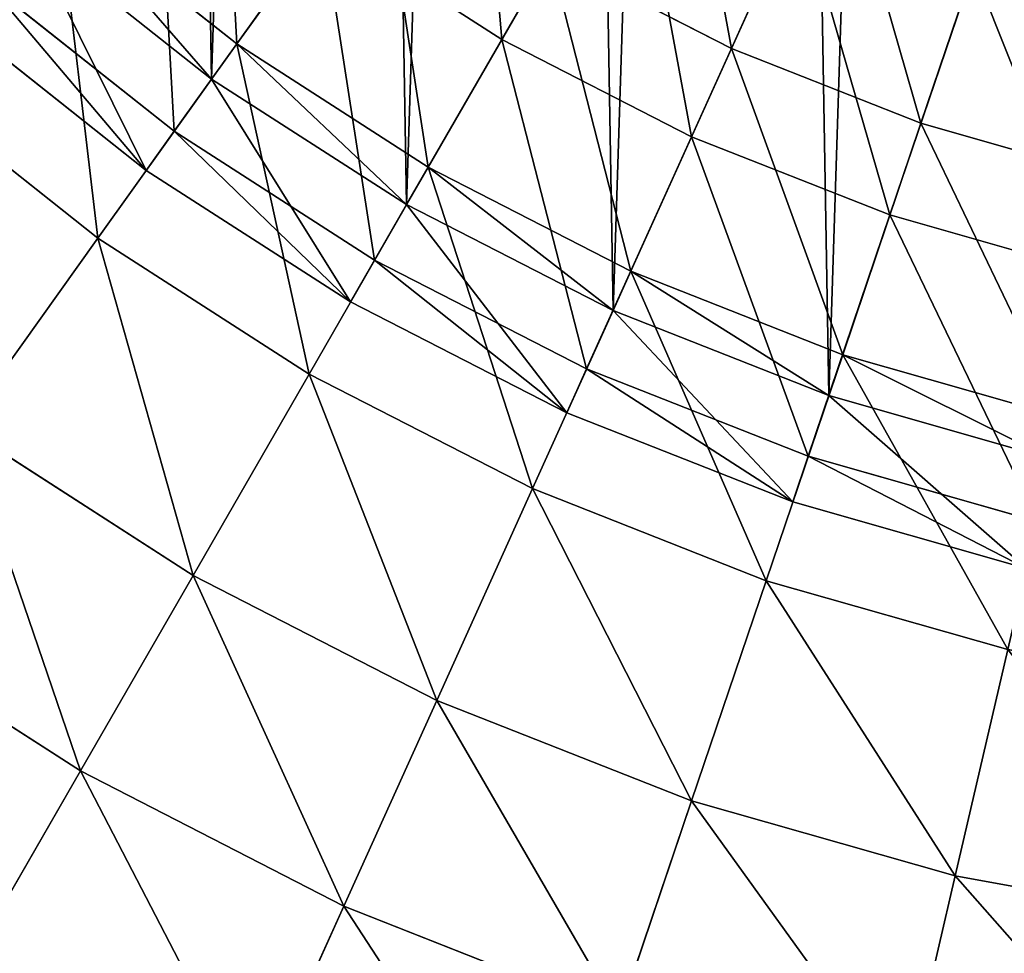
# Model space of a CAD drawing. Extents: x 5 to 965, y 4 to 104.
# Tile 17 of 256: x 41 to 50, y 28 to 36. Entities that reach past the tile are written whole.
import ezdxf

# ---------------------------------------------------------------- set-up
doc = ezdxf.new("R2010")
doc.units = 0
doc.layers.get('0').update_dxf_attribs({"color": 13, "linetype": 'CONTINUOUS'})

# ---------------------------------------------------------------- blocks, each defined once
blk = doc.blocks.new('COMPONENT_4')
for p, q in [((43.0517, 34.6623, 2.8626), (42.1073, 32.5734, 3.7458)), ((43.0517, 34.6623, 97.017), (42.1073, 32.5734, 96.1337)), ((38.8637, 34.4426, 3.7458), (37.5567, 32.6156, 4.7403)), ((38.8637, 34.4426, 96.1337), (37.5567, 32.6156, 95.1392)), ((44.5859, 34.0575, 2.8626), (43.8508, 31.8861, 3.7458)), ((43.8508, 31.8861, 96.1337), (44.5859, 34.0575, 97.017)), ((35.9151, 33.9164, 4.7403), (37.5567, 32.6156, 4.7403)), ((35.9151, 33.9164, 95.1392), (37.5567, 32.6156, 95.1392)), ((40.4396, 33.4283, 3.7458), (39.318, 31.4821, 4.7403)), ((39.318, 31.4821, 95.1392), (40.4396, 33.4283, 96.1337)), ((40.4396, 33.4283, 3.7458), (42.1073, 32.5734, 3.7458)), ((40.4396, 33.4283, 96.1337), (42.1073, 32.5734, 96.1337)), ((37.5567, 32.6156, 4.7403), (36.2798, 30.8306, 5.8437)), ((37.5567, 32.6156, 95.1392), (36.2798, 30.8306, 94.0358)), ((37.5567, 32.6156, 4.7403), (39.318, 31.4821, 4.7403)), ((37.5567, 32.6156, 95.1392), (39.318, 31.4821, 95.1392)), ((42.1073, 32.5734, 3.7458), (41.1819, 30.5266, 4.7403)), ((42.1073, 32.5734, 96.1337), (41.1819, 30.5266, 95.1392)), ((42.1073, 32.5734, 3.7458), (43.8508, 31.8861, 3.7458)), ((42.1073, 32.5734, 96.1337), (43.8508, 31.8861, 96.1337)), ((34.4693, 32.2651, 5.8437), (36.2798, 30.8306, 5.8437)), ((34.4693, 32.2651, 94.0358), (36.2798, 30.8306, 94.0358)), ((43.8508, 31.8861, 3.7458), (43.1305, 29.7584, 4.7403)), ((43.1305, 29.7584, 95.1392), (43.8508, 31.8861, 96.1337)), ((43.8508, 31.8861, 3.7458), (45.6532, 31.3729, 3.7458)), ((43.8508, 31.8861, 96.1337), (45.6532, 31.3729, 96.1337)), ((39.318, 31.4821, 4.7403), (38.2222, 29.5805, 5.8437)), ((38.2222, 29.5805, 94.0358), (39.318, 31.4821, 95.1392)), ((39.318, 31.4821, 4.7403), (41.1819, 30.5266, 4.7403)), ((39.318, 31.4821, 95.1392), (41.1819, 30.5266, 95.1392)), ((36.2798, 30.8306, 5.8437), (35.036, 29.0918, 7.0533)), ((36.2798, 30.8306, 94.0358), (35.036, 29.0918, 92.8262)), ((36.2798, 30.8306, 5.8437), (38.2222, 29.5805, 5.8437)), ((36.2798, 30.8306, 94.0358), (38.2222, 29.5805, 94.0358)), ((41.1819, 30.5266, 4.7403), (40.2777, 28.5268, 5.8437)), ((41.1819, 30.5266, 95.1392), (40.2777, 28.5268, 94.0358)), ((41.1819, 30.5266, 4.7403), (43.1305, 29.7584, 4.7403)), ((41.1819, 30.5266, 95.1392), (43.1305, 29.7584, 95.1392)), ((43.1305, 29.7584, 4.7403), (42.4267, 27.6796, 5.8437)), ((42.4267, 27.6796, 94.0358), (43.1305, 29.7584, 95.1392)), ((43.1305, 29.7584, 4.7403), (45.1449, 29.1849, 4.7403)), ((43.1305, 29.7584, 95.1392), (45.1449, 29.1849, 95.1392)), ((38.2222, 29.5805, 5.8437), (37.1547, 27.7282, 7.0533)), ((37.1547, 27.7282, 92.8262), (38.2222, 29.5805, 94.0358)), ((38.2222, 29.5805, 5.8437), (40.2777, 28.5268, 5.8437)), ((38.2222, 29.5805, 94.0358), (40.2777, 28.5268, 94.0358)), ((35.036, 29.0918, 7.0533), (37.1547, 27.7282, 7.0533)), ((35.036, 29.0918, 92.8262), (37.1547, 27.7282, 92.8262)), ((40.2777, 28.5268, 5.8437), (39.397, 26.5787, 7.0533)), ((40.2777, 28.5268, 94.0358), (39.397, 26.5787, 92.8262)), ((40.2777, 28.5268, 5.8437), (42.4267, 27.6796, 5.8437)), ((40.2777, 28.5268, 94.0358), (42.4267, 27.6796, 94.0358)), ((37.1547, 27.7282, 7.0533), (36.1183, 25.9296, 8.3663)), ((36.1183, 25.9296, 91.5133), (37.1547, 27.7282, 92.8262)), ((37.1547, 27.7282, 7.0533), (39.397, 26.5787, 7.0533)), ((37.1547, 27.7282, 92.8262), (39.397, 26.5787, 92.8262)), ((42.4267, 27.6796, 5.8437), (41.7411, 25.6546, 7.0533)), ((41.7411, 25.6546, 92.8262), (42.4267, 27.6796, 94.0358)), ((42.4267, 27.6796, 5.8437), (44.6483, 27.0471, 5.8437)), ((42.4267, 27.6796, 94.0358), (44.6483, 27.0471, 94.0358)), ((33.8282, 27.4035, 8.3663), (36.1183, 25.9296, 8.3663)), ((33.8282, 27.4035, 91.5133), (36.1183, 25.9296, 91.5133)), ((44.6483, 27.0471, 5.8437), (44.1645, 24.9647, 7.0533)), ((44.6483, 27.0471, 94.0358), (44.1645, 24.9647, 92.8262)), ((39.397, 26.5787, 7.0533), (38.5418, 24.6872, 8.3663)), ((39.397, 26.5787, 92.8262), (38.5418, 24.6872, 91.5133)), ((39.397, 26.5787, 7.0533), (41.7411, 25.6546, 7.0533)), ((39.397, 26.5787, 92.8262), (41.7411, 25.6546, 92.8262)), ((36.1183, 25.9296, 8.3663), (35.1153, 24.189, 9.7794)), ((35.1153, 24.189, 90.1001), (36.1183, 25.9296, 91.5133)), ((36.1183, 25.9296, 8.3663), (38.5418, 24.6872, 8.3663)), ((36.1183, 25.9296, 91.5133), (38.5418, 24.6872, 91.5133)), ((41.7411, 25.6546, 7.0533), (41.0755, 23.6884, 8.3663)), ((41.0755, 23.6884, 91.5133), (41.7411, 25.6546, 92.8262)), ((41.7411, 25.6546, 7.0533), (44.1645, 24.9647, 7.0533)), ((41.7411, 25.6546, 92.8262), (44.1645, 24.9647, 92.8262)), ((44.1645, 24.9647, 7.0533), (43.6948, 22.9427, 8.3663)), ((44.1645, 24.9647, 92.8262), (43.6948, 22.9427, 91.5133)), ((44.1645, 24.9647, 7.0533), (46.6439, 24.5156, 7.0533)), ((44.1645, 24.9647, 92.8262), (46.6439, 24.5156, 92.8262)), ((38.5418, 24.6872, 8.3663), (37.7142, 22.8567, 9.7794)), ((38.5418, 24.6872, 91.5133), (37.7142, 22.8567, 90.1001)), ((38.5418, 24.6872, 8.3663), (41.0755, 23.6884, 8.3663)), ((38.5418, 24.6872, 91.5133), (41.0755, 23.6884, 91.5133))]:
    blk.add_line(p, q)
mesh = blk.add_polyface()
corners = [(37.3948, 35.6064, 3.7458), (37.5567, 32.6156, 4.7403), (35.9151, 33.9164, 4.7403), (38.8637, 34.4426, 3.7458)]
mesh.append_faces([[corners[k] for k in face] for face in [(0, 1, 2), (1, 0, 3)]], dxfattribs={"vtx0": -1})
mesh = blk.add_polyface()
corners = [(37.5567, 32.6156, 95.1392), (37.3948, 35.6064, 96.1337), (35.9151, 33.9164, 95.1392), (38.8637, 34.4426, 96.1337)]
mesh.append_faces([[corners[k] for k in face] for face in [(0, 1, 2), (1, 0, 3)]], dxfattribs={"vtx0": -1})
mesh = blk.add_polyface()
corners = [(41.5842, 35.4146, 2.8626), (42.1073, 32.5734, 3.7458), (40.4396, 33.4283, 3.7458), (43.0517, 34.6623, 2.8626)]
mesh.append_faces([[corners[k] for k in face] for face in [(0, 1, 2), (1, 0, 3)]], dxfattribs={"vtx0": -1})
mesh = blk.add_polyface()
corners = [(42.1073, 32.5734, 96.1337), (41.5842, 35.4146, 97.017), (40.4396, 33.4283, 96.1337), (43.0517, 34.6623, 97.017)]
mesh.append_faces([[corners[k] for k in face] for face in [(0, 1, 2), (1, 0, 3)]], dxfattribs={"vtx0": -1})
mesh = blk.add_polyface()
corners = [(34.4088, 35.3718, 4.7403), (34.4693, 32.2651, 5.8437), (32.8081, 33.8702, 5.8437), (35.9151, 33.9164, 4.7403)]
mesh.append_faces([[corners[k] for k in face] for face in [(0, 1, 2), (1, 0, 3)]], dxfattribs={"vtx0": -1})
mesh = blk.add_polyface()
corners = [(34.4693, 32.2651, 94.0358), (34.4088, 35.3718, 95.1392), (32.8081, 33.8702, 94.0358), (35.9151, 33.9164, 95.1392)]
mesh.append_faces([[corners[k] for k in face] for face in [(0, 1, 2), (1, 0, 3)]], dxfattribs={"vtx0": -1})
mesh = blk.add_polyface()
corners = [(43.0517, 34.6623, 2.8626), (43.8508, 31.8861, 3.7458), (42.1073, 32.5734, 3.7458), (44.5859, 34.0575, 2.8626)]
mesh.append_faces([[corners[k] for k in face] for face in [(0, 1, 2), (1, 0, 3)]], dxfattribs={"vtx0": -1})
mesh = blk.add_polyface()
corners = [(43.8508, 31.8861, 96.1337), (43.0517, 34.6623, 97.017), (42.1073, 32.5734, 96.1337), (44.5859, 34.0575, 97.017)]
mesh.append_faces([[corners[k] for k in face] for face in [(0, 1, 2), (1, 0, 3)]], dxfattribs={"vtx0": -1})
mesh = blk.add_polyface()
corners = [(38.8637, 34.4426, 3.7458), (39.318, 31.4821, 4.7403), (37.5567, 32.6156, 4.7403), (40.4396, 33.4283, 3.7458)]
mesh.append_faces([[corners[k] for k in face] for face in [(0, 1, 2), (1, 0, 3)]], dxfattribs={"vtx0": -1})
mesh = blk.add_polyface()
corners = [(39.318, 31.4821, 95.1392), (38.8637, 34.4426, 96.1337), (37.5567, 32.6156, 95.1392), (40.4396, 33.4283, 96.1337)]
mesh.append_faces([[corners[k] for k in face] for face in [(0, 1, 2), (1, 0, 3)]], dxfattribs={"vtx0": -1})
mesh = blk.add_polyface()
corners = [(44.5859, 34.0575, 2.8626), (45.6532, 31.3729, 3.7458), (43.8508, 31.8861, 3.7458), (46.172, 33.6059, 2.8626)]
mesh.append_faces([[corners[k] for k in face] for face in [(0, 1, 2), (1, 0, 3)]], dxfattribs={"vtx0": -1})
mesh = blk.add_polyface()
corners = [(45.6532, 31.3729, 96.1337), (44.5859, 34.0575, 97.017), (43.8508, 31.8861, 96.1337), (46.172, 33.6059, 97.017)]
mesh.append_faces([[corners[k] for k in face] for face in [(0, 1, 2), (1, 0, 3)]], dxfattribs={"vtx0": -1})
mesh = blk.add_polyface()
corners = [(35.9151, 33.9164, 4.7403), (36.2798, 30.8306, 5.8437), (34.4693, 32.2651, 5.8437), (37.5567, 32.6156, 4.7403)]
mesh.append_faces([[corners[k] for k in face] for face in [(0, 1, 2), (1, 0, 3)]], dxfattribs={"vtx0": -1})
mesh = blk.add_polyface()
corners = [(36.2798, 30.8306, 94.0358), (35.9151, 33.9164, 95.1392), (34.4693, 32.2651, 94.0358), (37.5567, 32.6156, 95.1392)]
mesh.append_faces([[corners[k] for k in face] for face in [(0, 1, 2), (1, 0, 3)]], dxfattribs={"vtx0": -1})
mesh = blk.add_polyface()
corners = [(40.4396, 33.4283, 3.7458), (41.1819, 30.5266, 4.7403), (39.318, 31.4821, 4.7403), (42.1073, 32.5734, 3.7458)]
mesh.append_faces([[corners[k] for k in face] for face in [(0, 1, 2), (1, 0, 3)]], dxfattribs={"vtx0": -1})
mesh = blk.add_polyface()
corners = [(41.1819, 30.5266, 95.1392), (40.4396, 33.4283, 96.1337), (39.318, 31.4821, 95.1392), (42.1073, 32.5734, 96.1337)]
mesh.append_faces([[corners[k] for k in face] for face in [(0, 1, 2), (1, 0, 3)]], dxfattribs={"vtx0": -1})
mesh = blk.add_polyface()
corners = [(37.5567, 32.6156, 4.7403), (38.2222, 29.5805, 5.8437), (36.2798, 30.8306, 5.8437), (39.318, 31.4821, 4.7403)]
mesh.append_faces([[corners[k] for k in face] for face in [(0, 1, 2), (1, 0, 3)]], dxfattribs={"vtx0": -1})
mesh = blk.add_polyface()
corners = [(38.2222, 29.5805, 94.0358), (37.5567, 32.6156, 95.1392), (36.2798, 30.8306, 94.0358), (39.318, 31.4821, 95.1392)]
mesh.append_faces([[corners[k] for k in face] for face in [(0, 1, 2), (1, 0, 3)]], dxfattribs={"vtx0": -1})
mesh = blk.add_polyface()
corners = [(42.1073, 32.5734, 3.7458), (43.1305, 29.7584, 4.7403), (41.1819, 30.5266, 4.7403), (43.8508, 31.8861, 3.7458)]
mesh.append_faces([[corners[k] for k in face] for face in [(0, 1, 2), (1, 0, 3)]], dxfattribs={"vtx0": -1})
mesh = blk.add_polyface()
corners = [(43.1305, 29.7584, 95.1392), (42.1073, 32.5734, 96.1337), (41.1819, 30.5266, 95.1392), (43.8508, 31.8861, 96.1337)]
mesh.append_faces([[corners[k] for k in face] for face in [(0, 1, 2), (1, 0, 3)]], dxfattribs={"vtx0": -1})
mesh = blk.add_polyface()
corners = [(34.4693, 32.2651, 5.8437), (35.036, 29.0918, 7.0533), (33.061, 30.6566, 7.0533), (36.2798, 30.8306, 5.8437)]
mesh.append_faces([[corners[k] for k in face] for face in [(0, 1, 2), (1, 0, 3)]], dxfattribs={"vtx0": -1})
mesh = blk.add_polyface()
corners = [(35.036, 29.0918, 92.8262), (34.4693, 32.2651, 94.0358), (33.061, 30.6566, 92.8262), (36.2798, 30.8306, 94.0358)]
mesh.append_faces([[corners[k] for k in face] for face in [(0, 1, 2), (1, 0, 3)]], dxfattribs={"vtx0": -1})
mesh = blk.add_polyface()
corners = [(43.8508, 31.8861, 3.7458), (45.1449, 29.1849, 4.7403), (43.1305, 29.7584, 4.7403), (45.6532, 31.3729, 3.7458)]
mesh.append_faces([[corners[k] for k in face] for face in [(0, 1, 2), (1, 0, 3)]], dxfattribs={"vtx0": -1})
mesh = blk.add_polyface()
corners = [(45.1449, 29.1849, 95.1392), (43.8508, 31.8861, 96.1337), (43.1305, 29.7584, 95.1392), (45.6532, 31.3729, 96.1337)]
mesh.append_faces([[corners[k] for k in face] for face in [(0, 1, 2), (1, 0, 3)]], dxfattribs={"vtx0": -1})
mesh = blk.add_polyface()
corners = [(39.318, 31.4821, 4.7403), (40.2777, 28.5268, 5.8437), (38.2222, 29.5805, 5.8437), (41.1819, 30.5266, 4.7403)]
mesh.append_faces([[corners[k] for k in face] for face in [(0, 1, 2), (1, 0, 3)]], dxfattribs={"vtx0": -1})
mesh = blk.add_polyface()
corners = [(40.2777, 28.5268, 94.0358), (39.318, 31.4821, 95.1392), (38.2222, 29.5805, 94.0358), (41.1819, 30.5266, 95.1392)]
mesh.append_faces([[corners[k] for k in face] for face in [(0, 1, 2), (1, 0, 3)]], dxfattribs={"vtx0": -1})
mesh = blk.add_polyface()
corners = [(36.2798, 30.8306, 5.8437), (37.1547, 27.7282, 7.0533), (35.036, 29.0918, 7.0533), (38.2222, 29.5805, 5.8437)]
mesh.append_faces([[corners[k] for k in face] for face in [(0, 1, 2), (1, 0, 3)]], dxfattribs={"vtx0": -1})
mesh = blk.add_polyface()
corners = [(37.1547, 27.7282, 92.8262), (36.2798, 30.8306, 94.0358), (35.036, 29.0918, 92.8262), (38.2222, 29.5805, 94.0358)]
mesh.append_faces([[corners[k] for k in face] for face in [(0, 1, 2), (1, 0, 3)]], dxfattribs={"vtx0": -1})
mesh = blk.add_polyface()
corners = [(41.1819, 30.5266, 4.7403), (42.4267, 27.6796, 5.8437), (40.2777, 28.5268, 5.8437), (43.1305, 29.7584, 4.7403)]
mesh.append_faces([[corners[k] for k in face] for face in [(0, 1, 2), (1, 0, 3)]], dxfattribs={"vtx0": -1})
mesh = blk.add_polyface()
corners = [(42.4267, 27.6796, 94.0358), (41.1819, 30.5266, 95.1392), (40.2777, 28.5268, 94.0358), (43.1305, 29.7584, 95.1392)]
mesh.append_faces([[corners[k] for k in face] for face in [(0, 1, 2), (1, 0, 3)]], dxfattribs={"vtx0": -1})
mesh = blk.add_polyface()
corners = [(43.1305, 29.7584, 4.7403), (44.6483, 27.0471, 5.8437), (42.4267, 27.6796, 5.8437), (45.1449, 29.1849, 4.7403)]
mesh.append_faces([[corners[k] for k in face] for face in [(0, 1, 2), (1, 0, 3)]], dxfattribs={"vtx0": -1})
mesh = blk.add_polyface()
corners = [(44.6483, 27.0471, 94.0358), (43.1305, 29.7584, 95.1392), (42.4267, 27.6796, 94.0358), (45.1449, 29.1849, 95.1392)]
mesh.append_faces([[corners[k] for k in face] for face in [(0, 1, 2), (1, 0, 3)]], dxfattribs={"vtx0": -1})
mesh = blk.add_polyface()
corners = [(38.2222, 29.5805, 5.8437), (39.397, 26.5787, 7.0533), (37.1547, 27.7282, 7.0533), (40.2777, 28.5268, 5.8437)]
mesh.append_faces([[corners[k] for k in face] for face in [(0, 1, 2), (1, 0, 3)]], dxfattribs={"vtx0": -1})
mesh = blk.add_polyface()
corners = [(39.397, 26.5787, 92.8262), (38.2222, 29.5805, 94.0358), (37.1547, 27.7282, 92.8262), (40.2777, 28.5268, 94.0358)]
mesh.append_faces([[corners[k] for k in face] for face in [(0, 1, 2), (1, 0, 3)]], dxfattribs={"vtx0": -1})
mesh = blk.add_polyface()
corners = [(35.036, 29.0918, 7.0533), (36.1183, 25.9296, 8.3663), (33.8282, 27.4035, 8.3663), (37.1547, 27.7282, 7.0533)]
mesh.append_faces([[corners[k] for k in face] for face in [(0, 1, 2), (1, 0, 3)]], dxfattribs={"vtx0": -1})
mesh = blk.add_polyface()
corners = [(36.1183, 25.9296, 91.5133), (35.036, 29.0918, 92.8262), (33.8282, 27.4035, 91.5133), (37.1547, 27.7282, 92.8262)]
mesh.append_faces([[corners[k] for k in face] for face in [(0, 1, 2), (1, 0, 3)]], dxfattribs={"vtx0": -1})
mesh = blk.add_polyface()
corners = [(40.2777, 28.5268, 5.8437), (41.7411, 25.6546, 7.0533), (39.397, 26.5787, 7.0533), (42.4267, 27.6796, 5.8437)]
mesh.append_faces([[corners[k] for k in face] for face in [(0, 1, 2), (1, 0, 3)]], dxfattribs={"vtx0": -1})
mesh = blk.add_polyface()
corners = [(41.7411, 25.6546, 92.8262), (40.2777, 28.5268, 94.0358), (39.397, 26.5787, 92.8262), (42.4267, 27.6796, 94.0358)]
mesh.append_faces([[corners[k] for k in face] for face in [(0, 1, 2), (1, 0, 3)]], dxfattribs={"vtx0": -1})
mesh = blk.add_polyface()
corners = [(37.1547, 27.7282, 7.0533), (38.5418, 24.6872, 8.3663), (36.1183, 25.9296, 8.3663), (39.397, 26.5787, 7.0533)]
mesh.append_faces([[corners[k] for k in face] for face in [(0, 1, 2), (1, 0, 3)]], dxfattribs={"vtx0": -1})
mesh = blk.add_polyface()
corners = [(38.5418, 24.6872, 91.5133), (37.1547, 27.7282, 92.8262), (36.1183, 25.9296, 91.5133), (39.397, 26.5787, 92.8262)]
mesh.append_faces([[corners[k] for k in face] for face in [(0, 1, 2), (1, 0, 3)]], dxfattribs={"vtx0": -1})
mesh = blk.add_polyface()
corners = [(42.4267, 27.6796, 5.8437), (44.1645, 24.9647, 7.0533), (41.7411, 25.6546, 7.0533), (44.6483, 27.0471, 5.8437)]
mesh.append_faces([[corners[k] for k in face] for face in [(0, 1, 2), (1, 0, 3)]], dxfattribs={"vtx0": -1})
mesh = blk.add_polyface()
corners = [(44.1645, 24.9647, 92.8262), (42.4267, 27.6796, 94.0358), (41.7411, 25.6546, 92.8262), (44.6483, 27.0471, 94.0358)]
mesh.append_faces([[corners[k] for k in face] for face in [(0, 1, 2), (1, 0, 3)]], dxfattribs={"vtx0": -1})
mesh = blk.add_polyface()
corners = [(33.8282, 27.4035, 8.3663), (35.1153, 24.189, 9.7794), (32.6594, 25.7696, 9.7794), (36.1183, 25.9296, 8.3663)]
mesh.append_faces([[corners[k] for k in face] for face in [(0, 1, 2), (1, 0, 3)]], dxfattribs={"vtx0": -1})
mesh = blk.add_polyface()
corners = [(35.1153, 24.189, 90.1001), (33.8282, 27.4035, 91.5133), (32.6594, 25.7696, 90.1001), (36.1183, 25.9296, 91.5133)]
mesh.append_faces([[corners[k] for k in face] for face in [(0, 1, 2), (1, 0, 3)]], dxfattribs={"vtx0": -1})
mesh = blk.add_polyface()
corners = [(44.6483, 27.0471, 5.8437), (46.6439, 24.5156, 7.0533), (44.1645, 24.9647, 7.0533), (46.9212, 26.6355, 5.8437)]
mesh.append_faces([[corners[k] for k in face] for face in [(0, 1, 2), (1, 0, 3)]], dxfattribs={"vtx0": -1})
mesh = blk.add_polyface()
corners = [(46.6439, 24.5156, 92.8262), (44.6483, 27.0471, 94.0358), (44.1645, 24.9647, 92.8262), (46.9212, 26.6355, 94.0358)]
mesh.append_faces([[corners[k] for k in face] for face in [(0, 1, 2), (1, 0, 3)]], dxfattribs={"vtx0": -1})
mesh = blk.add_polyface()
corners = [(39.397, 26.5787, 7.0533), (41.0755, 23.6884, 8.3663), (38.5418, 24.6872, 8.3663), (41.7411, 25.6546, 7.0533)]
mesh.append_faces([[corners[k] for k in face] for face in [(0, 1, 2), (1, 0, 3)]], dxfattribs={"vtx0": -1})
mesh = blk.add_polyface()
corners = [(41.0755, 23.6884, 91.5133), (39.397, 26.5787, 92.8262), (38.5418, 24.6872, 91.5133), (41.7411, 25.6546, 92.8262)]
mesh.append_faces([[corners[k] for k in face] for face in [(0, 1, 2), (1, 0, 3)]], dxfattribs={"vtx0": -1})
mesh = blk.add_polyface()
corners = [(36.1183, 25.9296, 8.3663), (37.7142, 22.8567, 9.7794), (35.1153, 24.189, 9.7794), (38.5418, 24.6872, 8.3663)]
mesh.append_faces([[corners[k] for k in face] for face in [(0, 1, 2), (1, 0, 3)]], dxfattribs={"vtx0": -1})
mesh = blk.add_polyface()
corners = [(37.7142, 22.8567, 90.1001), (36.1183, 25.9296, 91.5133), (35.1153, 24.189, 90.1001), (38.5418, 24.6872, 91.5133)]
mesh.append_faces([[corners[k] for k in face] for face in [(0, 1, 2), (1, 0, 3)]], dxfattribs={"vtx0": -1})
mesh = blk.add_polyface()
corners = [(41.7411, 25.6546, 7.0533), (43.6948, 22.9427, 8.3663), (41.0755, 23.6884, 8.3663), (44.1645, 24.9647, 7.0533)]
mesh.append_faces([[corners[k] for k in face] for face in [(0, 1, 2), (1, 0, 3)]], dxfattribs={"vtx0": -1})
mesh = blk.add_polyface()
corners = [(43.6948, 22.9427, 91.5133), (41.7411, 25.6546, 92.8262), (41.0755, 23.6884, 91.5133), (44.1645, 24.9647, 92.8262)]
mesh.append_faces([[corners[k] for k in face] for face in [(0, 1, 2), (1, 0, 3)]], dxfattribs={"vtx0": -1})
mesh = blk.add_polyface()
corners = [(44.1645, 24.9647, 7.0533), (46.3746, 22.4573, 8.3663), (43.6948, 22.9427, 8.3663), (46.6439, 24.5156, 7.0533)]
mesh.append_faces([[corners[k] for k in face] for face in [(0, 1, 2), (1, 0, 3)]], dxfattribs={"vtx0": -1})
mesh = blk.add_polyface()
corners = [(46.3746, 22.4573, 91.5133), (44.1645, 24.9647, 92.8262), (43.6948, 22.9427, 91.5133), (46.6439, 24.5156, 92.8262)]
mesh.append_faces([[corners[k] for k in face] for face in [(0, 1, 2), (1, 0, 3)]], dxfattribs={"vtx0": -1})
mesh = blk.add_polyface()
corners = [(38.5418, 24.6872, 8.3663), (40.4313, 21.7856, 9.7794), (37.7142, 22.8567, 9.7794), (41.0755, 23.6884, 8.3663)]
mesh.append_faces([[corners[k] for k in face] for face in [(0, 1, 2), (1, 0, 3)]], dxfattribs={"vtx0": -1})
mesh = blk.add_polyface()
corners = [(40.4313, 21.7856, 90.1001), (38.5418, 24.6872, 91.5133), (37.7142, 22.8567, 90.1001), (41.0755, 23.6884, 91.5133)]
mesh.append_faces([[corners[k] for k in face] for face in [(0, 1, 2), (1, 0, 3)]], dxfattribs={"vtx0": -1})
blk = doc.blocks.new('DIFFERENCE')
for p, q in [((39.9953, 32.6574, 97.6276), (41.1904, 34.7313, 98.5497)), ((43.0517, 34.6623, 97.017), (42.1073, 32.5734, 96.1337)), ((38.8637, 34.4426, 96.1337), (37.5567, 32.6156, 95.1392)), ((43.8508, 31.8861, 96.1337), (44.5859, 34.0575, 97.017)), ((35.9151, 33.9164, 95.1392), (37.5567, 32.6156, 95.1392)), ((41.7407, 31.7627, 97.6276), (42.7268, 33.9437, 98.5497)), ((36.9826, 31.8131, 96.5902), (38.346, 33.7189, 97.6276)), ((38.346, 33.7189, 97.6276), (39.9953, 32.6574, 97.6276)), ((35.6537, 33.6179, 94.9398), (37.3259, 32.293, 94.9398)), ((39.318, 31.4821, 95.1392), (40.4396, 33.4283, 96.1337)), ((40.4396, 33.4283, 96.1337), (42.1073, 32.5734, 96.1337)), ((43.5655, 31.0433, 97.6276), (44.333, 33.3105, 98.5497)), ((35.2651, 33.174, 96.5902), (36.9826, 31.8131, 96.5902)), ((34.9729, 32.8403, 96.3673), (36.7246, 31.4524, 96.3673)), ((37.5567, 32.6156, 95.1392), (37.3259, 32.293, 94.9398)), ((37.5567, 32.6156, 95.1392), (39.318, 31.4821, 95.1392)), ((38.8253, 30.6271, 96.5902), (39.9953, 32.6574, 97.6276)), ((39.9953, 32.6574, 97.6276), (41.7407, 31.7627, 97.6276)), ((42.1073, 32.5734, 96.1337), (41.1819, 30.5266, 95.1392)), ((42.1073, 32.5734, 96.1337), (43.8508, 31.8861, 96.1337)), ((37.3259, 32.293, 94.9398), (36.7246, 31.4524, 96.3673)), ((37.3259, 32.293, 94.9398), (39.1199, 31.1383, 94.9398)), ((43.1305, 29.7584, 95.1392), (43.8508, 31.8861, 96.1337)), ((43.8508, 31.8861, 96.1337), (45.6532, 31.3729, 96.1337)), ((36.7246, 31.4524, 96.3673), (36.9826, 31.8131, 96.5902)), ((36.9826, 31.8131, 96.5902), (38.8253, 30.6271, 96.5902)), ((40.7754, 29.6275, 96.5902), (41.7407, 31.7627, 97.6276)), ((41.7407, 31.7627, 97.6276), (43.5655, 31.0433, 97.6276)), ((36.7246, 31.4524, 96.3673), (38.6039, 30.2429, 96.3673)), ((39.1199, 31.1383, 94.9398), (39.318, 31.4821, 95.1392)), ((39.318, 31.4821, 95.1392), (41.1819, 30.5266, 95.1392)), ((39.1199, 31.1383, 94.9398), (38.6039, 30.2429, 96.3673)), ((39.1199, 31.1383, 94.9398), (41.0184, 30.1651, 94.9398)), ((42.814, 28.8238, 96.5902), (43.5655, 31.0433, 97.6276)), ((43.5655, 31.0433, 97.6276), (45.4519, 30.5063, 97.6276)), ((38.6039, 30.2429, 96.3673), (38.8253, 30.6271, 96.5902)), ((38.8253, 30.6271, 96.5902), (40.7754, 29.6275, 96.5902)), ((41.1819, 30.5266, 95.1392), (41.0184, 30.1651, 94.9398)), ((41.1819, 30.5266, 95.1392), (43.1305, 29.7584, 95.1392)), ((38.6039, 30.2429, 96.3673), (40.5927, 29.2234, 96.3673)), ((41.0184, 30.1651, 94.9398), (40.5927, 29.2234, 96.3673)), ((41.0184, 30.1651, 94.9398), (43.0032, 29.3826, 94.9398)), ((43.0032, 29.3826, 94.9398), (43.1305, 29.7584, 95.1392)), ((43.1305, 29.7584, 95.1392), (45.1449, 29.1849, 95.1392)), ((40.5927, 29.2234, 96.3673), (40.7754, 29.6275, 96.5902)), ((40.7754, 29.6275, 96.5902), (42.814, 28.8238, 96.5902)), ((43.0032, 29.3826, 94.9398), (42.6718, 28.4037, 96.3673)), ((43.0032, 29.3826, 94.9398), (45.0552, 28.7985, 94.9398)), ((40.5927, 29.2234, 96.3673), (42.6718, 28.4037, 96.3673)), ((42.6718, 28.4037, 96.3673), (42.814, 28.8238, 96.5902)), ((42.814, 28.8238, 96.5902), (44.9217, 28.2238, 96.5902)), ((42.6718, 28.4037, 96.3673), (44.8213, 27.7918, 96.3673))]:
    blk.add_line(p, q)
mesh = blk.add_polyface()
corners = [(28.4182, 52.7946, 94.9398), (28.2823, 48.535, 94.9398), (28.2456, 50.6682, 94.9398), (28.5278, 46.4157, 94.9398), (28.7985, 54.8939, 94.9398), (28.9799, 44.3307, 94.9398), (29.3826, 56.9459, 94.9398), (29.6342, 42.3001, 94.9398), (30.1651, 58.9307, 94.9398), (30.4844, 40.3433, 94.9398), (31.1383, 60.8292, 94.9398), (31.5223, 38.4793, 94.9398), (32.293, 62.6232, 94.9398), (32.7378, 36.726, 94.9398), (33.6179, 64.2954, 94.9398), (34.1194, 35.1003, 94.9398), (35.1003, 65.8297, 94.9398), (35.6537, 33.6179, 94.9398), (36.726, 67.2112, 94.9398), (37.3259, 32.293, 94.9398), (38.4793, 68.4268, 94.9398), (39.1199, 31.1383, 94.9398), (40.3433, 69.4647, 94.9398), (41.0184, 30.1651, 94.9398), (42.3001, 70.3149, 94.9398), (43.0032, 29.3826, 94.9398), (44.3307, 70.9692, 94.9398), (45.0552, 28.7985, 94.9398), (46.4157, 71.4213, 94.9398), (47.1545, 28.4182, 94.9398), (48.535, 71.6668, 94.9398), (49.2809, 28.2456, 94.9398), (50.6682, 71.7035, 94.9398), (51.4141, 28.2823, 94.9398), (52.7946, 71.5308, 94.9398), (53.5334, 28.5278, 94.9398), (54.8939, 71.1506, 94.9398), (55.6184, 28.9799, 94.9398), (56.9459, 70.5665, 94.9398), (57.649, 29.6342, 94.9398), (58.9307, 69.784, 94.9398), (59.6058, 30.4844, 94.9398), (60.8292, 68.8108, 94.9398), (61.4698, 31.5223, 94.9398), (62.6232, 67.6561, 94.9398), (63.2231, 32.7378, 94.9398), (64.2954, 66.3312, 94.9398), (64.8488, 34.1194, 94.9398), (65.8297, 64.8488, 94.9398), (66.3312, 35.6537, 94.9398), (67.2112, 63.2231, 94.9398), (67.6561, 37.3259, 94.9398), (68.4268, 61.4698, 94.9398), (68.8108, 39.1199, 94.9398), (69.4647, 59.6058, 94.9398), (69.784, 41.0184, 94.9398), (70.3149, 57.649, 94.9398), (70.5665, 43.0032, 94.9398), (70.9692, 55.6184, 94.9398), (71.1506, 45.0552, 94.9398), (71.4213, 53.5334, 94.9398), (71.5308, 47.1545, 94.9398), (71.6668, 51.4141, 94.9398), (71.7035, 49.2809, 94.9398)]
mesh.append_faces([[corners[k] for k in face] for face in [(0, 1, 2), (61, 62, 63)]], dxfattribs={"vtx0": -1})
mesh.append_faces([[corners[k] for k in face] for face in [(1, 0, 3), (3, 4, 5), (5, 6, 7), (7, 8, 9), (9, 10, 11), (11, 12, 13), (13, 14, 15), (15, 16, 17), (17, 18, 19), (19, 20, 21), (21, 22, 23), (23, 24, 25), (25, 26, 27), (27, 28, 29), (29, 30, 31), (31, 32, 33), (33, 34, 35), (35, 36, 37), (37, 38, 39), (39, 40, 41), (41, 42, 43), (43, 44, 45), (45, 46, 47), (47, 48, 49), (49, 50, 51), (51, 52, 53), (53, 54, 55), (55, 56, 57), (57, 58, 59), (59, 60, 61)]], dxfattribs={"vtx0": -1, "vtx1": -1})
mesh.append_faces([[corners[k] for k in face] for face in [(3, 0, 4), (5, 4, 6), (7, 6, 8), (9, 8, 10), (11, 10, 12), (13, 12, 14), (15, 14, 16), (17, 16, 18), (19, 18, 20), (21, 20, 22), (23, 22, 24), (25, 24, 26), (27, 26, 28), (29, 28, 30), (31, 30, 32), (33, 32, 34), (35, 34, 36), (37, 36, 38), (39, 38, 40), (41, 40, 42), (43, 42, 44), (45, 44, 46), (47, 46, 48), (49, 48, 50), (51, 50, 52), (53, 52, 54), (55, 54, 56), (57, 56, 58), (59, 58, 60), (61, 60, 62)]], dxfattribs={"vtx0": -1, "vtx2": -1})
mesh = blk.add_polyface()
corners = [(37.3948, 35.6064, 96.1337), (37.5567, 32.6156, 95.1392), (35.9151, 33.9164, 95.1392), (38.8637, 34.4426, 96.1337)]
mesh.append_faces([[corners[k] for k in face] for face in [(0, 1, 2), (1, 0, 3)]], dxfattribs={"vtx0": -1})
mesh = blk.add_polyface()
corners = [(39.9953, 32.6574, 97.6276), (39.7386, 35.6657, 98.5497), (38.346, 33.7189, 97.6276), (41.1904, 34.7313, 98.5497)]
mesh.append_faces([[corners[k] for k in face] for face in [(0, 1, 2), (1, 0, 3)]], dxfattribs={"vtx0": -1})
mesh = blk.add_polyface()
corners = [(45.9935, 32.8378, 98.5497), (45.1148, 35.6198, 99.3541), (44.333, 33.3105, 98.5497), (46.5452, 35.2126, 99.3541)]
mesh.append_faces([[corners[k] for k in face] for face in [(0, 1, 2), (1, 0, 3)]], dxfattribs={"vtx0": -1})
mesh = blk.add_polyface()
corners = [(41.5842, 35.4146, 97.017), (42.1073, 32.5734, 96.1337), (40.4396, 33.4283, 96.1337), (43.0517, 34.6623, 97.017)]
mesh.append_faces([[corners[k] for k in face] for face in [(0, 1, 2), (1, 0, 3)]], dxfattribs={"vtx0": -1})
mesh = blk.add_polyface()
corners = [(36.9826, 31.8131, 96.5902), (36.8087, 34.937, 97.6276), (35.2651, 33.174, 96.5902), (38.346, 33.7189, 97.6276)]
mesh.append_faces([[corners[k] for k in face] for face in [(0, 1, 2), (1, 0, 3)]], dxfattribs={"vtx0": -1})
mesh = blk.add_polyface()
corners = [(41.7407, 31.7627, 97.6276), (41.1904, 34.7313, 98.5497), (39.9953, 32.6574, 97.6276), (42.7268, 33.9437, 98.5497)]
mesh.append_faces([[corners[k] for k in face] for face in [(0, 1, 2), (1, 0, 3)]], dxfattribs={"vtx0": -1})
mesh = blk.add_polyface()
corners = [(43.0517, 34.6623, 97.017), (43.8508, 31.8861, 96.1337), (42.1073, 32.5734, 96.1337), (44.5859, 34.0575, 97.017)]
mesh.append_faces([[corners[k] for k in face] for face in [(0, 1, 2), (1, 0, 3)]], dxfattribs={"vtx0": -1})
mesh = blk.add_polyface()
corners = [(38.8637, 34.4426, 96.1337), (39.318, 31.4821, 95.1392), (37.5567, 32.6156, 95.1392), (40.4396, 33.4283, 96.1337)]
mesh.append_faces([[corners[k] for k in face] for face in [(0, 1, 2), (1, 0, 3)]], dxfattribs={"vtx0": -1})
mesh = blk.add_polyface()
corners = [(44.5859, 34.0575, 97.017), (45.6532, 31.3729, 96.1337), (43.8508, 31.8861, 96.1337), (46.172, 33.6059, 97.017)]
mesh.append_faces([[corners[k] for k in face] for face in [(0, 1, 2), (1, 0, 3)]], dxfattribs={"vtx0": -1})
mesh = blk.add_polyface()
corners = [(35.9151, 33.9164, 95.1392), (37.3259, 32.293, 94.9398), (35.6537, 33.6179, 94.9398), (37.5567, 32.6156, 95.1392)]
mesh.append_faces([[corners[k] for k in face] for face in [(0, 1, 2), (1, 0, 3)]], dxfattribs={"vtx0": -1})
mesh = blk.add_polyface()
corners = [(43.5655, 31.0433, 97.6276), (42.7268, 33.9437, 98.5497), (41.7407, 31.7627, 97.6276), (44.333, 33.3105, 98.5497)]
mesh.append_faces([[corners[k] for k in face] for face in [(0, 1, 2), (1, 0, 3)]], dxfattribs={"vtx0": -1})
mesh = blk.add_polyface()
corners = [(38.8253, 30.6271, 96.5902), (38.346, 33.7189, 97.6276), (36.9826, 31.8131, 96.5902), (39.9953, 32.6574, 97.6276)]
mesh.append_faces([[corners[k] for k in face] for face in [(0, 1, 2), (1, 0, 3)]], dxfattribs={"vtx0": -1})
mesh = blk.add_polyface()
corners = [(36.7246, 31.4524, 96.3673), (35.6537, 33.6179, 94.9398), (37.3259, 32.293, 94.9398), (34.9729, 32.8403, 96.3673)]
mesh.append_faces([[corners[k] for k in face] for face in [(0, 1, 2), (1, 0, 3)]], dxfattribs={"vtx0": -1})
mesh = blk.add_polyface()
corners = [(40.4396, 33.4283, 96.1337), (41.1819, 30.5266, 95.1392), (39.318, 31.4821, 95.1392), (42.1073, 32.5734, 96.1337)]
mesh.append_faces([[corners[k] for k in face] for face in [(0, 1, 2), (1, 0, 3)]], dxfattribs={"vtx0": -1})
mesh = blk.add_polyface()
corners = [(45.4519, 30.5063, 97.6276), (44.333, 33.3105, 98.5497), (43.5655, 31.0433, 97.6276), (45.9935, 32.8378, 98.5497)]
mesh.append_faces([[corners[k] for k in face] for face in [(0, 1, 2), (1, 0, 3)]], dxfattribs={"vtx0": -1})
mesh = blk.add_polyface()
corners = [(36.7246, 31.4524, 96.3673), (35.2651, 33.174, 96.5902), (34.9729, 32.8403, 96.3673), (36.9826, 31.8131, 96.5902)]
mesh.append_faces([[corners[k] for k in face] for face in [(0, 1, 2), (1, 0, 3)]], dxfattribs={"vtx0": -1})
mesh = blk.add_polyface()
corners = [(37.5567, 32.6156, 95.1392), (39.1199, 31.1383, 94.9398), (37.3259, 32.293, 94.9398), (39.318, 31.4821, 95.1392)]
mesh.append_faces([[corners[k] for k in face] for face in [(0, 1, 2), (1, 0, 3)]], dxfattribs={"vtx0": -1})
mesh = blk.add_polyface()
corners = [(40.7754, 29.6275, 96.5902), (39.9953, 32.6574, 97.6276), (38.8253, 30.6271, 96.5902), (41.7407, 31.7627, 97.6276)]
mesh.append_faces([[corners[k] for k in face] for face in [(0, 1, 2), (1, 0, 3)]], dxfattribs={"vtx0": -1})
mesh = blk.add_polyface()
corners = [(42.1073, 32.5734, 96.1337), (43.1305, 29.7584, 95.1392), (41.1819, 30.5266, 95.1392), (43.8508, 31.8861, 96.1337)]
mesh.append_faces([[corners[k] for k in face] for face in [(0, 1, 2), (1, 0, 3)]], dxfattribs={"vtx0": -1})
mesh = blk.add_polyface()
corners = [(38.6039, 30.2429, 96.3673), (37.3259, 32.293, 94.9398), (39.1199, 31.1383, 94.9398), (36.7246, 31.4524, 96.3673)]
mesh.append_faces([[corners[k] for k in face] for face in [(0, 1, 2), (1, 0, 3)]], dxfattribs={"vtx0": -1})
mesh = blk.add_polyface()
corners = [(43.8508, 31.8861, 96.1337), (45.1449, 29.1849, 95.1392), (43.1305, 29.7584, 95.1392), (45.6532, 31.3729, 96.1337)]
mesh.append_faces([[corners[k] for k in face] for face in [(0, 1, 2), (1, 0, 3)]], dxfattribs={"vtx0": -1})
mesh = blk.add_polyface()
corners = [(38.6039, 30.2429, 96.3673), (36.9826, 31.8131, 96.5902), (36.7246, 31.4524, 96.3673), (38.8253, 30.6271, 96.5902)]
mesh.append_faces([[corners[k] for k in face] for face in [(0, 1, 2), (1, 0, 3)]], dxfattribs={"vtx0": -1})
mesh = blk.add_polyface()
corners = [(42.814, 28.8238, 96.5902), (41.7407, 31.7627, 97.6276), (40.7754, 29.6275, 96.5902), (43.5655, 31.0433, 97.6276)]
mesh.append_faces([[corners[k] for k in face] for face in [(0, 1, 2), (1, 0, 3)]], dxfattribs={"vtx0": -1})
mesh = blk.add_polyface()
corners = [(39.318, 31.4821, 95.1392), (41.0184, 30.1651, 94.9398), (39.1199, 31.1383, 94.9398), (41.1819, 30.5266, 95.1392)]
mesh.append_faces([[corners[k] for k in face] for face in [(0, 1, 2), (1, 0, 3)]], dxfattribs={"vtx0": -1})
mesh = blk.add_polyface()
corners = [(40.5927, 29.2234, 96.3673), (39.1199, 31.1383, 94.9398), (41.0184, 30.1651, 94.9398), (38.6039, 30.2429, 96.3673)]
mesh.append_faces([[corners[k] for k in face] for face in [(0, 1, 2), (1, 0, 3)]], dxfattribs={"vtx0": -1})
mesh = blk.add_polyface()
corners = [(44.9217, 28.2238, 96.5902), (43.5655, 31.0433, 97.6276), (42.814, 28.8238, 96.5902), (45.4519, 30.5063, 97.6276)]
mesh.append_faces([[corners[k] for k in face] for face in [(0, 1, 2), (1, 0, 3)]], dxfattribs={"vtx0": -1})
mesh = blk.add_polyface()
corners = [(40.5927, 29.2234, 96.3673), (38.8253, 30.6271, 96.5902), (38.6039, 30.2429, 96.3673), (40.7754, 29.6275, 96.5902)]
mesh.append_faces([[corners[k] for k in face] for face in [(0, 1, 2), (1, 0, 3)]], dxfattribs={"vtx0": -1})
mesh = blk.add_polyface()
corners = [(41.1819, 30.5266, 95.1392), (43.0032, 29.3826, 94.9398), (41.0184, 30.1651, 94.9398), (43.1305, 29.7584, 95.1392)]
mesh.append_faces([[corners[k] for k in face] for face in [(0, 1, 2), (1, 0, 3)]], dxfattribs={"vtx0": -1})
mesh = blk.add_polyface()
corners = [(42.6718, 28.4037, 96.3673), (41.0184, 30.1651, 94.9398), (43.0032, 29.3826, 94.9398), (40.5927, 29.2234, 96.3673)]
mesh.append_faces([[corners[k] for k in face] for face in [(0, 1, 2), (1, 0, 3)]], dxfattribs={"vtx0": -1})
mesh = blk.add_polyface()
corners = [(43.1305, 29.7584, 95.1392), (45.0552, 28.7985, 94.9398), (43.0032, 29.3826, 94.9398), (45.1449, 29.1849, 95.1392)]
mesh.append_faces([[corners[k] for k in face] for face in [(0, 1, 2), (1, 0, 3)]], dxfattribs={"vtx0": -1})
mesh = blk.add_polyface()
corners = [(42.6718, 28.4037, 96.3673), (40.7754, 29.6275, 96.5902), (40.5927, 29.2234, 96.3673), (42.814, 28.8238, 96.5902)]
mesh.append_faces([[corners[k] for k in face] for face in [(0, 1, 2), (1, 0, 3)]], dxfattribs={"vtx0": -1})
mesh = blk.add_polyface()
corners = [(44.8213, 27.7918, 96.3673), (43.0032, 29.3826, 94.9398), (45.0552, 28.7985, 94.9398), (42.6718, 28.4037, 96.3673)]
mesh.append_faces([[corners[k] for k in face] for face in [(0, 1, 2), (1, 0, 3)]], dxfattribs={"vtx0": -1})
mesh = blk.add_polyface()
corners = [(44.8213, 27.7918, 96.3673), (42.814, 28.8238, 96.5902), (42.6718, 28.4037, 96.3673), (44.9217, 28.2238, 96.5902)]
mesh.append_faces([[corners[k] for k in face] for face in [(0, 1, 2), (1, 0, 3)]], dxfattribs={"vtx0": -1})
blk = doc.blocks.new('COMPONENT_5')
blk.add_blockref('COMPONENT_4', (0, 0))
at = {"zscale": 0.9000000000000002}
blk.add_blockref('DIFFERENCE', (0, 0, 9.494), dxfattribs=at)
blk = doc.blocks.new('GROUP_9')
blk.add_blockref('COMPONENT_5', (-80, 0))
blk = doc.blocks.new('GROUP_14')
blk.add_blockref('GROUP_9', (79.9176, 0))

msp = doc.modelspace()

# ---------------------------------------------------------------- block references
msp.add_blockref('GROUP_14', (5.3605, 3.5731, 2.9076))

doc.saveas('drawing.dxf')
